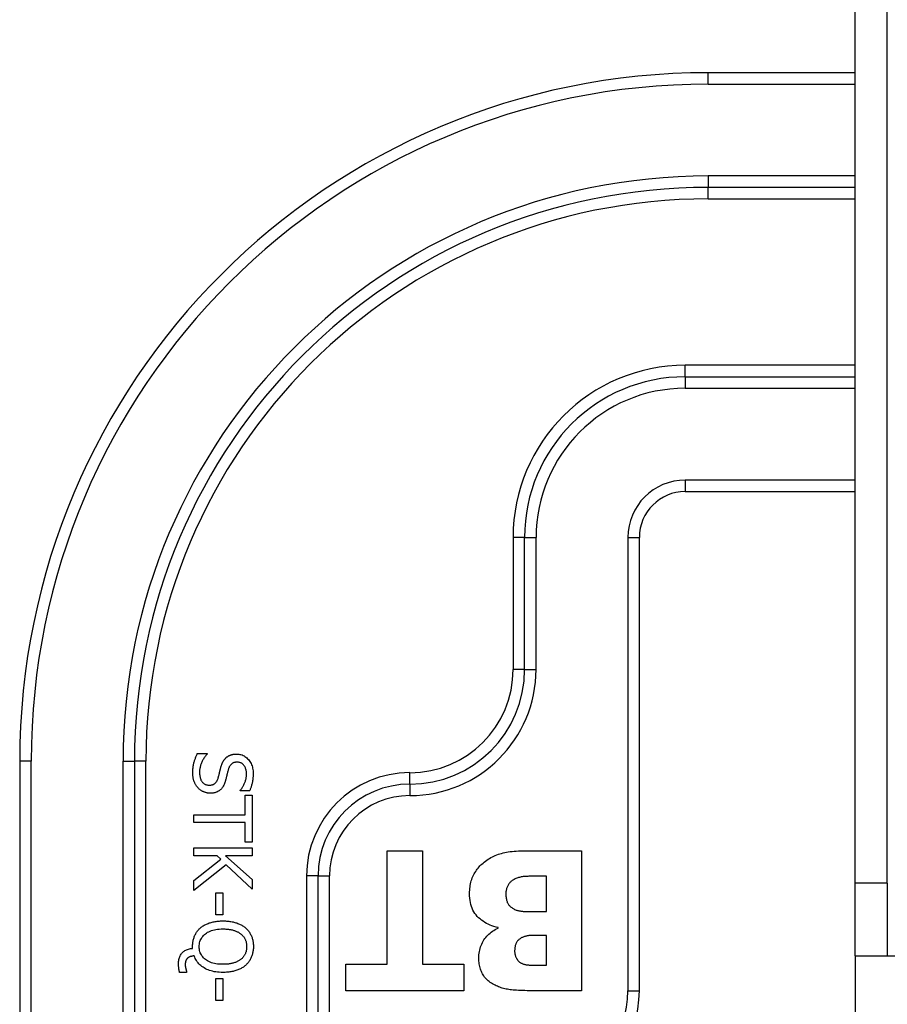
# Model space of a CAD drawing. Header units: inches. Extents: x 3 to 104, y 6 to 58.
# Tile 4 of 36: x 3.3 to 4.79, y 10.34 to 12.02. Entities that reach past the tile are written whole.
import ezdxf

# ---------------------------------------------------------------- set-up
doc = ezdxf.new("R2010")
doc.units = ezdxf.units.IN
doc.header["$MEASUREMENT"] = 0
doc.layers.add('Visible Edges(ANSI)', color=7, linetype='Continuous', lineweight=25)
doc.layers.add('Visible Tangent Edges(ANSI)', color=7, linetype='Continuous', lineweight=25)

msp = doc.modelspace()

# ---------------------------------------------------------------- linework, layer by layer
at = {"layer": 'Visible Edges(ANSI)'}
for p, q in [((4.7334, 10.5435), (4.7334, 38.2305)), ((4.7884, 10.5435), (4.7884, 38.2305)), ((4.7334, 11.9338), (4.4812, 11.9338)), ((4.4418, 11.2153), (4.7334, 11.2153)), ((4.3631, 10.359), (4.3631, 11.1365)), ((3.6048, 10.7657), (3.6215, 10.7657)), ((3.6215, 10.7657), (3.6215, 10.7647)), ((3.3001, 10.7527), (3.3001, 9.9358)), ((3.6783, 10.7016), (3.6783, 10.7025)), ((3.6941, 10.7016), (3.6783, 10.7016)), ((3.687, 10.6608), (3.687, 10.6944)), ((3.687, 10.6944), (3.6988, 10.6944)), ((3.6988, 10.6944), (3.6988, 10.614)), ((3.5988, 10.6475), (3.5988, 10.6608)), ((3.5988, 10.6608), (3.687, 10.6608)), ((3.687, 10.6475), (3.5988, 10.6475)), ((3.687, 10.614), (3.687, 10.6475)), ((3.6988, 10.614), (3.687, 10.614)), ((3.5988, 10.5905), (3.5988, 10.6038)), ((3.5988, 10.6038), (3.6988, 10.6038)), ((3.6988, 10.6038), (3.6988, 10.5905)), ((3.9307, 10.5991), (3.9911, 10.5991)), ((3.9307, 10.4047), (3.9307, 10.5991)), ((3.9911, 10.5991), (3.9911, 10.4047)), ((4.1678, 10.5991), (4.2637, 10.5991)), ((4.2637, 10.5991), (4.2637, 10.359)), ((3.6388, 10.5905), (3.5988, 10.5905)), ((3.5988, 10.5482), (3.6454, 10.5847)), ((3.6542, 10.5747), (3.5988, 10.5309)), ((3.6454, 10.5847), (3.6388, 10.5905)), ((3.6988, 10.5905), (3.6529, 10.5905)), ((3.6529, 10.5905), (3.6988, 10.5495)), ((3.6988, 10.5333), (3.6542, 10.5747)), ((3.5988, 10.5309), (3.5988, 10.5482)), ((3.6988, 10.5495), (3.6988, 10.5333)), ((4.2038, 10.5553), (4.2005, 10.5553)), ((4.2038, 10.4948), (4.2038, 10.5553)), ((4.7334, 10.4185), (4.7334, 10.5435)), ((4.7884, 10.5435), (4.7884, 10.4185)), ((3.6365, 10.527), (3.6487, 10.527)), ((3.6365, 10.4892), (3.6365, 10.527)), ((3.6487, 10.527), (3.6487, 10.4892)), ((4.1927, 10.4948), (4.2038, 10.4948)), ((3.6487, 10.4892), (3.6365, 10.4892)), ((4.1209, 10.4662), (4.1209, 10.4674)), ((4.2038, 10.4537), (4.1962, 10.4537)), ((4.2038, 10.4027), (4.2038, 10.4537)), ((3.5967, 10.4315), (3.5967, 10.4346)), ((4.7334, 10.4185), (4.7884, 10.4185)), ((4.7334, 10.4184), (4.7334, 9.2855)), ((4.8195, 10.4184), (4.7334, 10.4184)), ((3.5864, 10.39), (3.5744, 10.39)), ((3.5864, 10.3918), (3.5864, 10.39)), ((3.8597, 10.359), (3.8597, 10.4047)), ((3.8597, 10.4047), (3.9307, 10.4047)), ((3.9911, 10.4047), (4.0621, 10.4047)), ((4.0621, 10.4047), (4.0621, 10.359)), ((4.1997, 10.4027), (4.2038, 10.4027)), ((3.6365, 10.3798), (3.6487, 10.3798)), ((3.6365, 10.3419), (3.6365, 10.3798)), ((3.6487, 10.3798), (3.6487, 10.3419)), ((4.0621, 10.359), (3.8597, 10.359)), ((4.2637, 10.359), (4.1791, 10.359)), ((3.6487, 10.3419), (3.6365, 10.3419))]:
    msp.add_line(p, q, dxfattribs=at)
at = {"layer": 'Visible Edges(ANSI)', "flags": 128}
for points in [[(3.5971, 10.7328), (3.5971, 10.7346), (3.5971, 10.7364), (3.5972, 10.7381), (3.5973, 10.7397), (3.5975, 10.7413), (3.5976, 10.7429), (3.5978, 10.7444), (3.5981, 10.7459), (3.5983, 10.7473), (3.5986, 10.7487), (3.599, 10.75), (3.5993, 10.7513), (3.5997, 10.7526), (3.6001, 10.7538), (3.6005, 10.7551), (3.601, 10.7563), (3.6014, 10.7575), (3.6018, 10.7587), (3.6023, 10.7599), (3.6028, 10.7611), (3.6033, 10.7623), (3.6038, 10.7634), (3.6043, 10.7645), (3.6048, 10.7657)], [(3.6215, 10.7647), (3.6205, 10.7636), (3.6196, 10.7625), (3.6186, 10.7613), (3.6177, 10.7601), (3.6169, 10.7589), (3.6161, 10.7577), (3.6153, 10.7564), (3.6145, 10.7552), (3.6138, 10.7539), (3.6132, 10.7525), (3.6126, 10.7512), (3.612, 10.7498), (3.6114, 10.7484), (3.6109, 10.7471), (3.6105, 10.7457), (3.6101, 10.7444), (3.6097, 10.743), (3.6094, 10.7417), (3.6092, 10.7403), (3.6089, 10.739), (3.6088, 10.7377), (3.6087, 10.7364), (3.6086, 10.7351), (3.6086, 10.7338)], [(3.654, 10.7585), (3.6545, 10.759), (3.6551, 10.7594), (3.6557, 10.7599), (3.6563, 10.7604), (3.6569, 10.7608), (3.6576, 10.7612), (3.6582, 10.7616), (3.6589, 10.762), (3.6596, 10.7623), (3.6603, 10.7626), (3.661, 10.7629), (3.6617, 10.7632), (3.6625, 10.7635), (3.6633, 10.7638), (3.664, 10.764), (3.6649, 10.7642), (3.6657, 10.7644), (3.6665, 10.7645), (3.6674, 10.7646), (3.6683, 10.7648), (3.6692, 10.7648), (3.6701, 10.7649), (3.6711, 10.7649), (3.672, 10.7649)], [(3.672, 10.7649), (3.674, 10.7649), (3.676, 10.7647), (3.6779, 10.7643), (3.6797, 10.7639), (3.6815, 10.7633), (3.6832, 10.7626), (3.6849, 10.7617), (3.6865, 10.7607), (3.688, 10.7596), (3.6896, 10.7584), (3.691, 10.757), (3.6924, 10.7555), (3.6937, 10.7538), (3.6949, 10.7522), (3.696, 10.7504), (3.697, 10.7486), (3.6978, 10.7467), (3.6986, 10.7447), (3.6992, 10.7426), (3.6997, 10.7405), (3.7001, 10.7383), (3.7004, 10.7361), (3.7006, 10.7337), (3.7006, 10.7313)], [(3.6451, 10.7419), (3.6454, 10.7428), (3.6456, 10.7436), (3.6458, 10.7444), (3.6461, 10.7453), (3.6464, 10.7461), (3.6467, 10.7468), (3.647, 10.7476), (3.6473, 10.7484), (3.6476, 10.7491), (3.6479, 10.7498), (3.6482, 10.7505), (3.6486, 10.7512), (3.6489, 10.7519), (3.6493, 10.7525), (3.6497, 10.7532), (3.6501, 10.7538), (3.6505, 10.7545), (3.6509, 10.7551), (3.6514, 10.7557), (3.6519, 10.7562), (3.6524, 10.7568), (3.6529, 10.7574), (3.6534, 10.7579), (3.654, 10.7585)], [(3.6734, 10.7511), (3.6724, 10.7511), (3.6714, 10.751), (3.6704, 10.7509), (3.6695, 10.7507), (3.6686, 10.7505), (3.6677, 10.7502), (3.6669, 10.7499), (3.6661, 10.7496), (3.6654, 10.7492), (3.6646, 10.7487), (3.664, 10.7483), (3.6633, 10.7477), (3.6627, 10.7471), (3.6621, 10.7465), (3.6616, 10.7459), (3.661, 10.7451), (3.6605, 10.7444), (3.6601, 10.7436), (3.6596, 10.7428), (3.6592, 10.7419), (3.6588, 10.741), (3.6585, 10.7401), (3.6581, 10.7391), (3.6578, 10.738)], [(3.6891, 10.7304), (3.6891, 10.7319), (3.689, 10.7334), (3.6889, 10.7348), (3.6886, 10.7362), (3.6884, 10.7375), (3.688, 10.7388), (3.6876, 10.74), (3.6872, 10.7412), (3.6867, 10.7423), (3.6861, 10.7434), (3.6855, 10.7444), (3.6848, 10.7454), (3.684, 10.7463), (3.6833, 10.7471), (3.6824, 10.7479), (3.6816, 10.7485), (3.6807, 10.7491), (3.6798, 10.7497), (3.6788, 10.7501), (3.6778, 10.7504), (3.6768, 10.7507), (3.6757, 10.7509), (3.6746, 10.751), (3.6734, 10.7511)], [(3.6061, 10.7068), (3.6054, 10.7076), (3.6047, 10.7084), (3.6041, 10.7092), (3.6034, 10.7101), (3.6028, 10.711), (3.6023, 10.7119), (3.6017, 10.7128), (3.6012, 10.7137), (3.6007, 10.7147), (3.6003, 10.7156), (3.5998, 10.7166), (3.5994, 10.7176), (3.599, 10.7186), (3.5987, 10.7197), (3.5984, 10.7208), (3.5981, 10.722), (3.5979, 10.7232), (3.5977, 10.7245), (3.5975, 10.7258), (3.5973, 10.7271), (3.5972, 10.7285), (3.5971, 10.7299), (3.5971, 10.7313), (3.5971, 10.7328)], [(3.6086, 10.7338), (3.6086, 10.732), (3.6087, 10.7303), (3.6089, 10.7286), (3.6091, 10.7271), (3.6094, 10.7256), (3.6097, 10.7241), (3.6101, 10.7228), (3.6106, 10.7215), (3.6111, 10.7203), (3.6117, 10.7192), (3.6124, 10.7181), (3.6131, 10.7172), (3.6139, 10.7163), (3.6148, 10.7154), (3.6156, 10.7147), (3.6165, 10.714), (3.6175, 10.7135), (3.6185, 10.7129), (3.6195, 10.7125), (3.6206, 10.7122), (3.6217, 10.7119), (3.6228, 10.7117), (3.624, 10.7116), (3.6253, 10.7115)], [(3.6406, 10.7239), (3.6408, 10.7246), (3.641, 10.7254), (3.6412, 10.7261), (3.6414, 10.7268), (3.6416, 10.7276), (3.6418, 10.7283), (3.642, 10.729), (3.6421, 10.7297), (3.6423, 10.7303), (3.6425, 10.731), (3.6426, 10.7317), (3.6428, 10.7323), (3.6429, 10.733), (3.6431, 10.7337), (3.6432, 10.7344), (3.6434, 10.7351), (3.6436, 10.7359), (3.6438, 10.7366), (3.644, 10.7375), (3.6442, 10.7383), (3.6444, 10.7392), (3.6446, 10.7401), (3.6449, 10.741), (3.6451, 10.7419)], [(3.6578, 10.738), (3.6576, 10.7373), (3.6575, 10.7366), (3.6573, 10.7358), (3.657, 10.735), (3.6568, 10.7342), (3.6566, 10.7333), (3.6564, 10.7325), (3.6562, 10.7316), (3.656, 10.7306), (3.6557, 10.7297), (3.6555, 10.7287), (3.6552, 10.7277), (3.655, 10.7267), (3.6548, 10.7257), (3.6545, 10.7248), (3.6543, 10.7239), (3.6541, 10.723), (3.6538, 10.7221), (3.6536, 10.7213), (3.6534, 10.7205), (3.6532, 10.7197), (3.653, 10.7189), (3.6528, 10.7182), (3.6526, 10.7175)], [(3.6783, 10.7025), (3.679, 10.7034), (3.6797, 10.7042), (3.6804, 10.7051), (3.6811, 10.706), (3.6817, 10.707), (3.6824, 10.708), (3.683, 10.709), (3.6836, 10.7101), (3.6842, 10.7112), (3.6848, 10.7124), (3.6853, 10.7136), (3.6859, 10.7148), (3.6864, 10.716), (3.6869, 10.7173), (3.6873, 10.7186), (3.6877, 10.7198), (3.688, 10.7211), (3.6883, 10.7224), (3.6886, 10.7237), (3.6888, 10.725), (3.6889, 10.7264), (3.689, 10.7277), (3.6891, 10.7291), (3.6891, 10.7304)], [(3.7006, 10.7313), (3.7006, 10.7299), (3.7006, 10.7285), (3.7005, 10.7272), (3.7004, 10.7258), (3.7003, 10.7245), (3.7002, 10.7231), (3.7001, 10.7218), (3.6999, 10.7205), (3.6997, 10.7192), (3.6995, 10.7179), (3.6992, 10.7167), (3.699, 10.7154), (3.6987, 10.7142), (3.6984, 10.713), (3.698, 10.7118), (3.6977, 10.7106), (3.6973, 10.7094), (3.6969, 10.7082), (3.6965, 10.7071), (3.6961, 10.706), (3.6956, 10.7048), (3.6952, 10.7037), (3.6947, 10.7026), (3.6941, 10.7016)], [(3.6253, 10.7115), (3.6262, 10.7116), (3.6272, 10.7116), (3.6281, 10.7117), (3.629, 10.7119), (3.6299, 10.712), (3.6307, 10.7123), (3.6315, 10.7125), (3.6323, 10.7129), (3.633, 10.7132), (3.6337, 10.7136), (3.6344, 10.714), (3.635, 10.7145), (3.6356, 10.715), (3.6362, 10.7156), (3.6367, 10.7162), (3.6373, 10.7168), (3.6378, 10.7176), (3.6382, 10.7183), (3.6387, 10.7191), (3.6391, 10.72), (3.6395, 10.7209), (3.6399, 10.7218), (3.6403, 10.7228), (3.6406, 10.7239)], [(3.6526, 10.7175), (3.652, 10.7159), (3.6514, 10.7143), (3.6508, 10.7127), (3.6501, 10.7113), (3.6494, 10.7099), (3.6486, 10.7086), (3.6478, 10.7074), (3.6469, 10.7063), (3.646, 10.7052), (3.6451, 10.7042), (3.6441, 10.7033), (3.6431, 10.7025), (3.642, 10.7017), (3.6408, 10.701), (3.6397, 10.7004), (3.6385, 10.6998), (3.6372, 10.6993), (3.636, 10.6989), (3.6346, 10.6985), (3.6333, 10.6982), (3.6318, 10.698), (3.6304, 10.6978), (3.6289, 10.6977), (3.6274, 10.6977)], [(3.6274, 10.6977), (3.6264, 10.6977), (3.6254, 10.6977), (3.6244, 10.6978), (3.6235, 10.6979), (3.6225, 10.6981), (3.6215, 10.6983), (3.6206, 10.6985), (3.6196, 10.6987), (3.6186, 10.699), (3.6177, 10.6993), (3.6167, 10.6997), (3.6158, 10.7001), (3.6148, 10.7005), (3.6139, 10.7009), (3.6131, 10.7014), (3.6122, 10.7019), (3.6114, 10.7024), (3.6105, 10.7029), (3.6097, 10.7035), (3.609, 10.7041), (3.6082, 10.7047), (3.6075, 10.7054), (3.6068, 10.7061), (3.6061, 10.7068)], [(4.0967, 10.5795), (4.099, 10.5812), (4.1013, 10.5828), (4.1037, 10.5844), (4.1061, 10.5859), (4.1085, 10.5873), (4.111, 10.5886), (4.1135, 10.5898), (4.116, 10.591), (4.1186, 10.592), (4.1212, 10.593), (4.1238, 10.5938), (4.1265, 10.5946), (4.1293, 10.5953), (4.1321, 10.596), (4.1351, 10.5966), (4.1383, 10.5971), (4.1415, 10.5976), (4.1449, 10.598), (4.1484, 10.5983), (4.152, 10.5986), (4.1558, 10.5988), (4.1596, 10.599), (4.1636, 10.5991), (4.1678, 10.5991)], [(4.0718, 10.5255), (4.0719, 10.5285), (4.072, 10.5314), (4.0722, 10.5342), (4.0726, 10.537), (4.073, 10.5397), (4.0735, 10.5424), (4.0741, 10.5449), (4.0748, 10.5475), (4.0756, 10.5499), (4.0765, 10.5523), (4.0775, 10.5547), (4.0786, 10.557), (4.0798, 10.5592), (4.081, 10.5614), (4.0823, 10.5635), (4.0837, 10.5655), (4.0851, 10.5675), (4.0866, 10.5694), (4.0881, 10.5712), (4.0897, 10.573), (4.0914, 10.5747), (4.0931, 10.5763), (4.0949, 10.5779), (4.0967, 10.5795)], [(4.1499, 10.5507), (4.1485, 10.55), (4.1473, 10.5493), (4.146, 10.5486), (4.1449, 10.5478), (4.1438, 10.547), (4.1428, 10.5462), (4.1418, 10.5453), (4.1409, 10.5443), (4.1401, 10.5434), (4.1393, 10.5423), (4.1386, 10.5413), (4.1379, 10.5401), (4.1373, 10.539), (4.1367, 10.5378), (4.1362, 10.5366), (4.1358, 10.5354), (4.1354, 10.5341), (4.135, 10.5328), (4.1348, 10.5315), (4.1345, 10.5302), (4.1343, 10.5288), (4.1342, 10.5274), (4.1341, 10.526), (4.1341, 10.5246)], [(4.2005, 10.5553), (4.1967, 10.5553), (4.1931, 10.5553), (4.1897, 10.5553), (4.1865, 10.5553), (4.1835, 10.5553), (4.1807, 10.5552), (4.1781, 10.5552), (4.1757, 10.5552), (4.1735, 10.5552), (4.1715, 10.5551), (4.1697, 10.5551), (4.1682, 10.555), (4.1667, 10.555), (4.1652, 10.5548), (4.1637, 10.5546), (4.1621, 10.5544), (4.1606, 10.5541), (4.1591, 10.5538), (4.1576, 10.5534), (4.156, 10.553), (4.1545, 10.5525), (4.153, 10.5519), (4.1514, 10.5513), (4.1499, 10.5507)], [(4.1209, 10.4674), (4.1172, 10.4682), (4.1137, 10.4692), (4.1102, 10.4703), (4.1069, 10.4716), (4.1038, 10.473), (4.1007, 10.4745), (4.0978, 10.4761), (4.095, 10.478), (4.0924, 10.4799), (4.0898, 10.482), (4.0874, 10.4842), (4.0851, 10.4865), (4.083, 10.489), (4.0811, 10.4916), (4.0793, 10.4944), (4.0777, 10.4973), (4.0764, 10.5003), (4.0752, 10.5035), (4.0741, 10.5069), (4.0733, 10.5103), (4.0727, 10.5139), (4.0722, 10.5177), (4.0719, 10.5215), (4.0718, 10.5255)], [(4.1341, 10.5246), (4.1341, 10.5227), (4.1342, 10.5209), (4.1344, 10.5192), (4.1346, 10.5176), (4.1349, 10.516), (4.1352, 10.5145), (4.1356, 10.5131), (4.1361, 10.5117), (4.1366, 10.5104), (4.1372, 10.5092), (4.1379, 10.508), (4.1386, 10.507), (4.1393, 10.5059), (4.1402, 10.5049), (4.1411, 10.504), (4.1421, 10.5031), (4.1431, 10.5022), (4.1442, 10.5014), (4.1453, 10.5006), (4.1465, 10.4999), (4.1478, 10.4992), (4.1491, 10.4985), (4.1505, 10.4979), (4.152, 10.4973)], [(4.152, 10.4973), (4.1529, 10.497), (4.1539, 10.4967), (4.155, 10.4964), (4.1561, 10.4961), (4.1573, 10.4959), (4.1585, 10.4957), (4.1598, 10.4955), (4.1611, 10.4953), (4.1625, 10.4952), (4.164, 10.4951), (4.1655, 10.495), (4.1671, 10.495), (4.1687, 10.495), (4.1705, 10.4949), (4.1723, 10.4949), (4.1742, 10.4949), (4.1762, 10.4949), (4.1783, 10.4948), (4.1805, 10.4948), (4.1827, 10.4948), (4.1851, 10.4948), (4.1875, 10.4948), (4.1901, 10.4948), (4.1927, 10.4948)], [(3.6104, 10.4668), (3.6115, 10.4677), (3.6127, 10.4686), (3.6139, 10.4695), (3.6151, 10.4703), (3.6164, 10.4711), (3.6178, 10.4719), (3.6192, 10.4726), (3.6206, 10.4733), (3.6221, 10.4739), (3.6236, 10.4745), (3.6251, 10.4751), (3.6267, 10.4756), (3.6284, 10.4761), (3.63, 10.4766), (3.6317, 10.477), (3.6335, 10.4773), (3.6353, 10.4777), (3.6371, 10.4779), (3.639, 10.4782), (3.6408, 10.4784), (3.6428, 10.4785), (3.6447, 10.4786), (3.6467, 10.4787), (3.6488, 10.4787)], [(3.6488, 10.4787), (3.6509, 10.4787), (3.6529, 10.4786), (3.6549, 10.4785), (3.6569, 10.4784), (3.6588, 10.4782), (3.6606, 10.4779), (3.6625, 10.4777), (3.6643, 10.4773), (3.666, 10.477), (3.6677, 10.4765), (3.6694, 10.4761), (3.671, 10.4756), (3.6725, 10.4751), (3.6741, 10.4745), (3.6756, 10.4739), (3.677, 10.4732), (3.6785, 10.4725), (3.6798, 10.4718), (3.6812, 10.4711), (3.6825, 10.4703), (3.6838, 10.4694), (3.685, 10.4686), (3.6862, 10.4677), (3.6873, 10.4667)], [(3.5967, 10.4346), (3.5968, 10.4362), (3.5968, 10.4379), (3.597, 10.4395), (3.5971, 10.4411), (3.5973, 10.4426), (3.5976, 10.4442), (3.5979, 10.4457), (3.5983, 10.4472), (3.5987, 10.4486), (3.5991, 10.4501), (3.5996, 10.4515), (3.6002, 10.4528), (3.6008, 10.4542), (3.6014, 10.4555), (3.6021, 10.4568), (3.6028, 10.458), (3.6036, 10.4592), (3.6044, 10.4604), (3.6053, 10.4615), (3.6062, 10.4627), (3.6072, 10.4637), (3.6082, 10.4648), (3.6093, 10.4658), (3.6104, 10.4668)], [(3.6081, 10.4345), (3.6082, 10.4367), (3.6084, 10.4389), (3.6087, 10.441), (3.6093, 10.4431), (3.6099, 10.445), (3.6107, 10.4469), (3.6117, 10.4487), (3.6127, 10.4505), (3.614, 10.4521), (3.6154, 10.4537), (3.6169, 10.4552), (3.6186, 10.4566), (3.6204, 10.4579), (3.6223, 10.4591), (3.6244, 10.4602), (3.6266, 10.4612), (3.6289, 10.462), (3.6314, 10.4628), (3.634, 10.4634), (3.6367, 10.4639), (3.6395, 10.4643), (3.6425, 10.4646), (3.6455, 10.4648), (3.6488, 10.4649)], [(3.6488, 10.4649), (3.6504, 10.4648), (3.652, 10.4648), (3.6535, 10.4647), (3.655, 10.4646), (3.6565, 10.4645), (3.658, 10.4643), (3.6594, 10.4641), (3.6608, 10.4639), (3.6622, 10.4637), (3.6636, 10.4634), (3.6649, 10.4631), (3.6662, 10.4628), (3.6675, 10.4624), (3.6687, 10.462), (3.6699, 10.4616), (3.6711, 10.4611), (3.6722, 10.4607), (3.6733, 10.4602), (3.6744, 10.4597), (3.6754, 10.4591), (3.6764, 10.4585), (3.6773, 10.4579), (3.6782, 10.4573), (3.6791, 10.4567)], [(3.6791, 10.4567), (3.6799, 10.456), (3.6808, 10.4553), (3.6816, 10.4545), (3.6823, 10.4538), (3.683, 10.453), (3.6837, 10.4522), (3.6843, 10.4514), (3.6849, 10.4506), (3.6855, 10.4497), (3.686, 10.4489), (3.6865, 10.448), (3.6869, 10.4471), (3.6873, 10.4462), (3.6877, 10.4453), (3.688, 10.4443), (3.6883, 10.4433), (3.6886, 10.4423), (3.6888, 10.4412), (3.689, 10.4402), (3.6892, 10.4391), (3.6893, 10.438), (3.6894, 10.4368), (3.6894, 10.4357), (3.6894, 10.4345)], [(3.6873, 10.4667), (3.6884, 10.4657), (3.6895, 10.4647), (3.6905, 10.4637), (3.6915, 10.4626), (3.6924, 10.4615), (3.6932, 10.4603), (3.6941, 10.4591), (3.6948, 10.4579), (3.6956, 10.4567), (3.6963, 10.4554), (3.6969, 10.4541), (3.6975, 10.4527), (3.6981, 10.4514), (3.6986, 10.45), (3.699, 10.4486), (3.6994, 10.4471), (3.6998, 10.4456), (3.7001, 10.4441), (3.7004, 10.4426), (3.7006, 10.441), (3.7007, 10.4395), (3.7009, 10.4378), (3.7009, 10.4362), (3.701, 10.4346)], [(4.0878, 10.4148), (4.0878, 10.4177), (4.088, 10.4205), (4.0883, 10.4233), (4.0887, 10.4261), (4.0893, 10.4287), (4.09, 10.4314), (4.0908, 10.434), (4.0917, 10.4365), (4.0927, 10.4389), (4.0939, 10.4414), (4.0951, 10.4437), (4.0965, 10.446), (4.098, 10.4483), (4.0996, 10.4504), (4.1013, 10.4524), (4.1031, 10.4544), (4.105, 10.4562), (4.107, 10.4579), (4.1091, 10.4596), (4.1112, 10.4611), (4.1135, 10.4625), (4.1159, 10.4638), (4.1183, 10.4651), (4.1209, 10.4662)], [(4.1617, 10.45), (4.1606, 10.4494), (4.1595, 10.4488), (4.1584, 10.4481), (4.1574, 10.4474), (4.1565, 10.4467), (4.1556, 10.4459), (4.1549, 10.4451), (4.1541, 10.4443), (4.1534, 10.4434), (4.1528, 10.4425), (4.1523, 10.4416), (4.1518, 10.4406), (4.1514, 10.4396), (4.151, 10.4386), (4.1506, 10.4375), (4.1503, 10.4364), (4.15, 10.4353), (4.1498, 10.4341), (4.1496, 10.433), (4.1494, 10.4318), (4.1493, 10.4305), (4.1492, 10.4293), (4.1491, 10.428), (4.1491, 10.4267)], [(4.1962, 10.4537), (4.1937, 10.4537), (4.1913, 10.4537), (4.1891, 10.4537), (4.1869, 10.4537), (4.185, 10.4537), (4.1831, 10.4537), (4.1814, 10.4536), (4.1797, 10.4536), (4.1783, 10.4536), (4.1769, 10.4535), (4.1757, 10.4535), (4.1746, 10.4534), (4.1735, 10.4534), (4.1725, 10.4533), (4.1714, 10.4531), (4.1704, 10.4529), (4.1693, 10.4527), (4.1683, 10.4524), (4.1672, 10.4521), (4.1661, 10.4518), (4.165, 10.4514), (4.1639, 10.451), (4.1628, 10.4505), (4.1617, 10.45)], [(3.5725, 10.4055), (3.5726, 10.4074), (3.5727, 10.4092), (3.5729, 10.4109), (3.5732, 10.4126), (3.5736, 10.4142), (3.5741, 10.4157), (3.5746, 10.4172), (3.5753, 10.4187), (3.576, 10.42), (3.5769, 10.4214), (3.5778, 10.4226), (3.5788, 10.4238), (3.5799, 10.4249), (3.581, 10.426), (3.5823, 10.4269), (3.5836, 10.4278), (3.585, 10.4286), (3.5864, 10.4292), (3.5879, 10.4298), (3.5896, 10.4303), (3.5912, 10.4307), (3.593, 10.4311), (3.5948, 10.4313), (3.5967, 10.4315)], [(3.6488, 10.4042), (3.6455, 10.4042), (3.6425, 10.4044), (3.6395, 10.4047), (3.6367, 10.4051), (3.634, 10.4056), (3.6314, 10.4062), (3.6289, 10.407), (3.6266, 10.4078), (3.6244, 10.4088), (3.6223, 10.4099), (3.6204, 10.4111), (3.6186, 10.4124), (3.6169, 10.4138), (3.6154, 10.4153), (3.614, 10.4169), (3.6127, 10.4185), (3.6117, 10.4202), (3.6107, 10.422), (3.6099, 10.4239), (3.6093, 10.4259), (3.6087, 10.4279), (3.6084, 10.43), (3.6082, 10.4322), (3.6081, 10.4345)], [(3.6894, 10.4345), (3.6894, 10.4333), (3.6894, 10.4322), (3.6893, 10.4311), (3.6892, 10.43), (3.689, 10.4289), (3.6888, 10.4278), (3.6886, 10.4268), (3.6883, 10.4258), (3.688, 10.4248), (3.6876, 10.4238), (3.6873, 10.4229), (3.6869, 10.4219), (3.6864, 10.421), (3.6859, 10.4201), (3.6854, 10.4192), (3.6848, 10.4184), (3.6842, 10.4175), (3.6836, 10.4167), (3.6829, 10.4159), (3.6822, 10.4152), (3.6815, 10.4144), (3.6807, 10.4137), (3.6799, 10.413), (3.6791, 10.4123)], [(3.701, 10.4346), (3.7009, 10.4329), (3.7009, 10.4312), (3.7007, 10.4296), (3.7006, 10.428), (3.7003, 10.4264), (3.7001, 10.4248), (3.6997, 10.4233), (3.6994, 10.4218), (3.6989, 10.4204), (3.6985, 10.4189), (3.698, 10.4175), (3.6974, 10.4162), (3.6968, 10.4148), (3.6961, 10.4135), (3.6954, 10.4122), (3.6947, 10.411), (3.6939, 10.4098), (3.6931, 10.4086), (3.6922, 10.4075), (3.6913, 10.4064), (3.6904, 10.4053), (3.6894, 10.4043), (3.6884, 10.4033), (3.6873, 10.4023)], [(4.1491, 10.4267), (4.1491, 10.4257), (4.1492, 10.4247), (4.1493, 10.4237), (4.1494, 10.4228), (4.1496, 10.4218), (4.1498, 10.4208), (4.1501, 10.4198), (4.1504, 10.4188), (4.1508, 10.4178), (4.1512, 10.4167), (4.1516, 10.4157), (4.1521, 10.4147), (4.1526, 10.4137), (4.1532, 10.4128), (4.1538, 10.4119), (4.1545, 10.411), (4.1552, 10.4102), (4.1559, 10.4094), (4.1567, 10.4087), (4.1575, 10.4081), (4.1584, 10.4074), (4.1594, 10.4069), (4.1603, 10.4063), (4.1613, 10.4059)], [(3.5744, 10.39), (3.5742, 10.3906), (3.5741, 10.3912), (3.574, 10.3918), (3.5738, 10.3924), (3.5737, 10.3931), (3.5736, 10.3937), (3.5735, 10.3943), (3.5734, 10.395), (3.5733, 10.3956), (3.5732, 10.3963), (3.5731, 10.3969), (3.573, 10.3976), (3.5729, 10.3983), (3.5728, 10.3989), (3.5728, 10.3996), (3.5727, 10.4002), (3.5727, 10.4009), (3.5726, 10.4016), (3.5726, 10.4022), (3.5726, 10.4029), (3.5725, 10.4036), (3.5725, 10.4042), (3.5725, 10.4049), (3.5725, 10.4055)], [(3.5881, 10.4149), (3.5878, 10.4145), (3.5875, 10.4142), (3.5872, 10.4139), (3.5869, 10.4135), (3.5866, 10.4132), (3.5863, 10.4128), (3.5861, 10.4124), (3.5858, 10.4121), (3.5856, 10.4117), (3.5854, 10.4113), (3.5852, 10.4109), (3.5851, 10.4104), (3.5849, 10.41), (3.5848, 10.4095), (3.5846, 10.409), (3.5845, 10.4085), (3.5844, 10.408), (3.5843, 10.4074), (3.5843, 10.4068), (3.5842, 10.4062), (3.5842, 10.4055), (3.5841, 10.4048), (3.5841, 10.4041), (3.5841, 10.4034)], [(3.5996, 10.4187), (3.599, 10.4186), (3.5984, 10.4185), (3.5978, 10.4185), (3.5972, 10.4184), (3.5966, 10.4183), (3.596, 10.4182), (3.5955, 10.4181), (3.5949, 10.4179), (3.5944, 10.4178), (3.5939, 10.4177), (3.5934, 10.4175), (3.5928, 10.4174), (3.5924, 10.4172), (3.5919, 10.417), (3.5914, 10.4168), (3.591, 10.4167), (3.5906, 10.4165), (3.5902, 10.4163), (3.5898, 10.416), (3.5894, 10.4158), (3.5891, 10.4156), (3.5888, 10.4154), (3.5884, 10.4151), (3.5881, 10.4149)], [(3.6488, 10.3903), (3.6456, 10.3904), (3.6425, 10.3905), (3.6395, 10.3908), (3.6366, 10.3911), (3.6337, 10.3916), (3.631, 10.3922), (3.6284, 10.3929), (3.6259, 10.3937), (3.6234, 10.3946), (3.6211, 10.3956), (3.6188, 10.3967), (3.6167, 10.3979), (3.6146, 10.3992), (3.6127, 10.4006), (3.6109, 10.402), (3.6092, 10.4036), (3.6076, 10.4052), (3.6061, 10.4069), (3.6047, 10.4086), (3.6035, 10.4105), (3.6023, 10.4124), (3.6013, 10.4144), (3.6004, 10.4165), (3.5996, 10.4187)], [(3.6791, 10.4123), (3.6782, 10.4117), (3.6773, 10.4111), (3.6764, 10.4105), (3.6754, 10.4099), (3.6744, 10.4094), (3.6734, 10.4089), (3.6723, 10.4084), (3.6712, 10.4079), (3.6701, 10.4075), (3.6689, 10.4071), (3.6676, 10.4067), (3.6664, 10.4063), (3.6651, 10.406), (3.6638, 10.4057), (3.6624, 10.4054), (3.661, 10.4051), (3.6596, 10.4049), (3.6582, 10.4047), (3.6567, 10.4045), (3.6552, 10.4044), (3.6536, 10.4043), (3.652, 10.4042), (3.6504, 10.4042), (3.6488, 10.4042)], [(4.1135, 10.3695), (4.1113, 10.3706), (4.1093, 10.3719), (4.1074, 10.3732), (4.1055, 10.3745), (4.1038, 10.376), (4.1021, 10.3775), (4.1005, 10.3791), (4.0991, 10.3807), (4.0977, 10.3824), (4.0964, 10.3842), (4.0952, 10.386), (4.0941, 10.388), (4.0931, 10.3899), (4.0922, 10.3919), (4.0913, 10.394), (4.0906, 10.3961), (4.0899, 10.3983), (4.0894, 10.4005), (4.0889, 10.4028), (4.0885, 10.4051), (4.0882, 10.4074), (4.088, 10.4098), (4.0878, 10.4123), (4.0878, 10.4148)], [(4.1613, 10.4059), (4.1623, 10.4054), (4.1634, 10.405), (4.1644, 10.4047), (4.1655, 10.4043), (4.1666, 10.404), (4.1678, 10.4038), (4.1689, 10.4035), (4.1702, 10.4033), (4.1714, 10.4032), (4.1727, 10.4031), (4.174, 10.403), (4.1754, 10.4029), (4.1768, 10.4029), (4.1783, 10.4029), (4.1799, 10.4029), (4.1817, 10.4028), (4.1836, 10.4028), (4.1855, 10.4028), (4.1876, 10.4028), (4.1898, 10.4028), (4.1921, 10.4028), (4.1945, 10.4027), (4.197, 10.4027), (4.1997, 10.4027)], [(3.5841, 10.4034), (3.5841, 10.4029), (3.5841, 10.4024), (3.5841, 10.402), (3.5842, 10.4015), (3.5842, 10.401), (3.5843, 10.4004), (3.5844, 10.3999), (3.5845, 10.3994), (3.5846, 10.3988), (3.5847, 10.3982), (3.5848, 10.3976), (3.5849, 10.397), (3.5851, 10.3964), (3.5852, 10.3959), (3.5854, 10.3953), (3.5855, 10.3948), (3.5856, 10.3943), (3.5857, 10.3939), (3.5859, 10.3935), (3.586, 10.3931), (3.5861, 10.3927), (3.5862, 10.3924), (3.5863, 10.392), (3.5864, 10.3918)], [(3.6873, 10.4023), (3.6862, 10.4014), (3.6851, 10.4005), (3.6839, 10.3996), (3.6826, 10.3988), (3.6813, 10.398), (3.68, 10.3973), (3.6786, 10.3965), (3.6772, 10.3959), (3.6757, 10.3952), (3.6742, 10.3946), (3.6726, 10.394), (3.671, 10.3935), (3.6694, 10.393), (3.6677, 10.3925), (3.666, 10.3921), (3.6642, 10.3917), (3.6624, 10.3914), (3.6606, 10.3911), (3.6587, 10.3909), (3.6568, 10.3907), (3.6548, 10.3905), (3.6528, 10.3904), (3.6508, 10.3903), (3.6488, 10.3903)], [(4.1791, 10.359), (4.1747, 10.359), (4.1706, 10.359), (4.1666, 10.3591), (4.1628, 10.3592), (4.1592, 10.3593), (4.1558, 10.3595), (4.1525, 10.3596), (4.1495, 10.3599), (4.1466, 10.3601), (4.1439, 10.3604), (4.1413, 10.3607), (4.139, 10.361), (4.1367, 10.3614), (4.1345, 10.3618), (4.1323, 10.3623), (4.1301, 10.3628), (4.1279, 10.3635), (4.1258, 10.3641), (4.1237, 10.3649), (4.1216, 10.3657), (4.1195, 10.3665), (4.1175, 10.3674), (4.1155, 10.3684), (4.1135, 10.3695)]]:
    msp.add_lwpolyline(points, dxfattribs=at)
at = {"layer": 'Visible Edges(ANSI)'}
for centre, radius, start, end in [((4.4812, 10.7527), 1.1811, 90, 180), ((4.4418, 11.1365), 0.0787, 90, 180), ((4.1662, 10.359), 0.1969, 287.4576, 0)]:
    msp.add_arc(centre, radius, start, end, dxfattribs=at)
at = {"layer": 'Visible Tangent Edges(ANSI)'}
for p, q in [((4.4812, 11.9141), (4.4812, 11.9338)), ((4.4812, 11.9141), (4.7334, 11.9141)), ((4.4812, 11.7566), (4.4812, 11.7369)), ((4.7334, 11.7566), (4.4812, 11.7566)), ((4.4812, 11.7172), (4.4812, 11.7369)), ((4.7334, 11.7369), (4.4812, 11.7369)), ((4.4812, 11.7172), (4.7334, 11.7172)), ((4.7334, 11.4318), (4.4418, 11.4318)), ((4.4418, 11.4121), (4.4418, 11.4318)), ((4.4418, 11.4121), (4.4418, 11.3924)), ((4.4418, 11.4121), (4.7334, 11.4121)), ((4.4418, 11.3924), (4.7334, 11.3924)), ((4.7334, 11.2349), (4.4418, 11.2349)), ((4.4418, 11.2349), (4.4418, 11.2153)), ((4.1465, 11.1365), (4.1465, 10.9101)), ((4.1662, 11.1365), (4.1465, 11.1365)), ((4.1662, 11.1365), (4.1859, 11.1365)), ((4.1662, 10.9101), (4.1662, 11.1365)), ((4.1859, 10.9101), (4.1859, 11.1365)), ((4.3434, 11.1365), (4.3434, 10.359)), ((4.3434, 11.1365), (4.3631, 11.1365)), ((4.1662, 10.9101), (4.1465, 10.9101)), ((4.1662, 10.9101), (4.1859, 10.9101)), ((3.3198, 10.7527), (3.3001, 10.7527)), ((3.3198, 9.9358), (3.3198, 10.7527)), ((3.4772, 10.7527), (3.4969, 10.7527)), ((3.4772, 10.7527), (3.4772, 9.9358)), ((3.5166, 10.7527), (3.4969, 10.7527)), ((3.4969, 10.7527), (3.4969, 9.9358)), ((3.5166, 9.9358), (3.5166, 10.7527)), ((3.9694, 10.7133), (3.9694, 10.733)), ((3.9694, 10.7133), (3.9694, 10.6936)), ((3.7922, 10.5558), (3.7922, 9.729)), ((3.8119, 10.5558), (3.7922, 10.5558)), ((3.8119, 10.5558), (3.8316, 10.5558)), ((3.8119, 9.729), (3.8119, 10.5558)), ((3.8316, 9.729), (3.8316, 10.5558)), ((4.7884, 10.5435), (4.7334, 10.5435)), ((4.3434, 10.359), (4.3631, 10.359))]:
    msp.add_line(p, q, dxfattribs=at)
for centre, radius, start, end in [((4.4812, 10.7527), 1.1614, 90, 180), ((4.4812, 10.7527), 1.0039, 90, 180), ((4.4812, 10.7527), 0.9843, 90, 180), ((4.4812, 10.7527), 0.9646, 90, 180), ((4.4418, 11.1365), 0.2953, 90, 180), ((4.4418, 11.1365), 0.2756, 90, 180), ((4.4418, 11.1365), 0.2559, 90, 180), ((4.4418, 11.1365), 0.0984, 90, 180), ((3.9694, 10.9101), 0.1772, 270, 0), ((3.9694, 10.9101), 0.1969, 270, 0), ((3.9694, 10.9101), 0.2165, 270, 0), ((3.9694, 10.5558), 0.1772, 90, 180), ((3.9694, 10.5558), 0.1575, 90, 180), ((3.9694, 10.5558), 0.1378, 90, 180), ((4.1662, 10.359), 0.1772, 287.4576, 0)]:
    msp.add_arc(centre, radius, start, end, dxfattribs=at)

doc.saveas('drawing.dxf')
